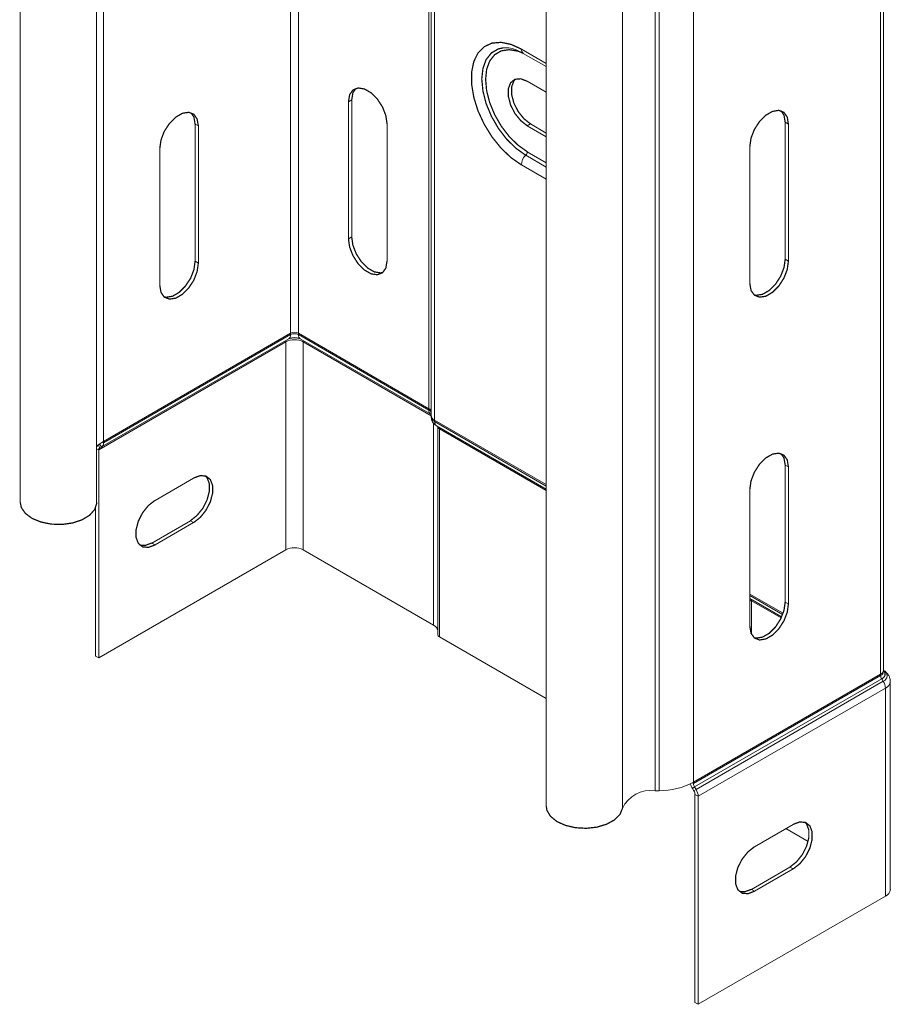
# Model space of a CAD drawing. Header units: millimetres. Extents: x 277 to 1082, y -1296 to 1314.
# Tile 14 of 29: x 365 to 469, y 5 to 122. Entities that reach past the tile are written whole.
import ezdxf

# ---------------------------------------------------------------- set-up
doc = ezdxf.new("R2010")
doc.units = ezdxf.units.MM
doc.linetypes.add('K5LT32768', pattern=[0])
doc.linetypes.add('K5LT32769', pattern=[0])

msp = doc.modelspace()

# ---------------------------------------------------------------- linework, layer by layer
at = {"color": 8, "linetype": 'K5LT32769', "lineweight": 15, "true_color": 0x808080}
for p, q in [((414.03, 75.68), (414.03, 294.03)), ((437.11, 28.08), (437.11, 246.49)), ((397.56, 84.66), (397.56, 166.64)), ((398.48, 84.66), (398.48, 166.52)), ((375.26, 71.79), (375.26, 156.97)), ((425.06, 118.51), (428.03, 116.8)), ((428.03, 104.45), (425.58, 105.86)), ((425.77, 106.28), (428.03, 104.98)), ((428.03, 103.01), (425.06, 104.72)), ((399.04, 83.64), (414.3, 74.83)), ((414.6, 73.93), (414.6, 49.88)), ((414.72, 74.14), (428.03, 66.46)), ((415.29, 73.28), (428.03, 65.93)), ((375.26, 71.62), (375.11, 71.7)), ((374.69, 70.76), (374.44, 70.91)), ((374.82, 71.02), (374.64, 71.36)), ((375, 71.1), (374.79, 71.48)), ((452.29, 53.43), (456.2, 51.17)), ((452.5, 52.78), (456.02, 50.75)), ((452.5, 52.78), (452.5, 48.77)), ((445.43, 31.11), (445.58, 31.03))]:
    msp.add_line(p, q, dxfattribs=at)
at = {"color": 7, "linetype": 'K5LT32768', "lineweight": 15}
for p, q in [((414.3, 74.9), (414.3, 293.73)), ((414.72, 74.31), (414.72, 293.14)), ((365.34, 283.34), (365.34, 64.51)), ((374.44, 64.51), (374.44, 282.72)), ((467.88, 44.07), (467.88, 262.9)), ((468.23, 44.56), (468.23, 263.27)), ((445.58, 31.19), (445.58, 250.03)), ((440.99, 30.17), (440.99, 249.01)), ((441.49, 30.18), (441.49, 249.01)), ((428.03, 247.15), (428.03, 28.32)), ((425.29, 118), (428.03, 116.43)), ((428.03, 113.37), (425.77, 114.67)), ((404.84, 112.47), (404.45, 112.24)), ((404.45, 112.24), (404.45, 95.91)), ((404.84, 112.47), (404.84, 96.14)), ((386.17, 109.57), (386.56, 109.35)), ((386.17, 93.24), (386.17, 109.57)), ((386.56, 93.01), (386.56, 109.35)), ((409.05, 93.26), (409.05, 109.59)), ((426.16, 109.59), (425.77, 109.37)), ((425.77, 109.37), (428.03, 108.06)), ((428.03, 108.51), (426.16, 109.59)), ((456.5, 109.8), (456.88, 109.58)), ((456.5, 109.8), (456.5, 93.47)), ((456.88, 93.25), (456.88, 109.58)), ((452.29, 106.92), (452.29, 90.59)), ((381.97, 106.69), (381.97, 90.36)), ((404.84, 96.14), (404.45, 95.91)), ((386.17, 93.24), (386.56, 93.01)), ((456.5, 93.47), (456.88, 93.25)), ((375.26, 71.79), (397.56, 84.66)), ((375.26, 71.62), (397.56, 84.5)), ((397.56, 84.66), (397.56, 84.5)), ((398.48, 84.66), (414.03, 75.68)), ((398.48, 84.66), (398.48, 84.5)), ((398.48, 84.5), (414.03, 75.52)), ((374.69, 70.76), (396.99, 83.64)), ((375.03, 71.12), (397.33, 83.99)), ((396.99, 83.64), (396.99, 58.86)), ((397.33, 83.99), (397.4, 84.03)), ((398.64, 84.03), (398.74, 83.98)), ((398.71, 83.99), (414.26, 75.01)), ((399.04, 83.64), (399.04, 58.86)), ((414.03, 75.68), (414.03, 75.52)), ((414.3, 74.9), (414.3, 74.73)), ((414.72, 74.31), (428.03, 66.63)), ((414.72, 74.31), (414.72, 74.14)), ((414.95, 73.64), (428.03, 66.09)), ((415.1, 73.55), (415.1, 48.77)), ((415.29, 73.28), (415.29, 48.5)), ((375.26, 71.79), (375.26, 71.62)), ((374.69, 70.76), (374.69, 45.99)), ((375, 71.1), (374.82, 71.02)), ((456.5, 68.97), (456.88, 68.75)), ((456.5, 68.97), (456.5, 52.64)), ((456.88, 52.42), (456.88, 68.75)), ((381.4, 64.76), (386, 67.42)), ((452.29, 66.1), (452.29, 49.77)), ((374.3, 63.86), (374.3, 46.21)), ((381.01, 59.68), (385.61, 62.33)), ((386, 62.11), (385.61, 62.33)), ((386, 62.11), (381.4, 59.45)), ((374.69, 45.99), (396.99, 58.86)), ((381.4, 59.45), (381.01, 59.68)), ((399.04, 58.86), (414.6, 49.88)), ((452.29, 53.6), (456.25, 51.31)), ((452.29, 53.06), (456.08, 50.87)), ((456.5, 52.64), (456.88, 52.42)), ((415.29, 48.5), (428.03, 41.15)), ((374.69, 45.99), (374.3, 46.21)), ((467.88, 44.07), (445.58, 31.19)), ((467.88, 43.9), (445.58, 31.03)), ((468.01, 43.49), (445.71, 30.62)), ((467.88, 44.07), (467.88, 43.9)), ((468.01, 43.49), (468.19, 43.21)), ((468.23, 44.39), (468.23, 44.56)), ((468.19, 43.21), (445.88, 30.33)), ((468.45, 42.39), (446.14, 29.51)), ((468.45, 42.39), (468.45, 17.61)), ((469.03, 18.43), (469.03, 43.2)), ((445.45, 30.43), (445.71, 30.62)), ((445.58, 31.19), (445.58, 31.03)), ((445.71, 30.62), (445.88, 30.33)), ((441.49, 30.18), (440.99, 30.17)), ((445.45, 30.43), (445.63, 30.15)), ((445.63, 30.15), (445.88, 30.33)), ((445.75, 29.74), (446.14, 29.51)), ((445.75, 29.74), (445.75, 4.96)), ((446.14, 29.51), (446.14, 4.74)), ((457.45, 26.17), (452.85, 23.51)), ((456.56, 25.66), (459.23, 24.12)), ((452.47, 18.43), (457.06, 21.08)), ((452.85, 18.21), (457.45, 20.86)), ((457.45, 20.86), (457.06, 21.08)), ((468.45, 17.61), (446.14, 4.74)), ((452.85, 18.21), (452.47, 18.43)), ((445.75, 4.96), (446.14, 4.74))]:
    msp.add_line(p, q, dxfattribs=at)
at = {"color": 7, "linetype": 'K5LT32768', "const_width": 0.15}
for points in [[(425.06, 104.72), (423.82, 105.58), (422.64, 106.71), (421.55, 108.06), (420.63, 109.56), (419.89, 111.15), (419.39, 112.76), (419.13, 114.32), (419.13, 115.76), (419.39, 117.02), (419.89, 118.05), (420.63, 118.79), (421.55, 119.22), (422.64, 119.31), (423.82, 119.07), (425.06, 118.51)], [(425.77, 114.67), (424.99, 114.97), (424.29, 114.91), (423.78, 114.5), (423.51, 113.79), (423.51, 112.87), (423.78, 111.84), (424.29, 110.84), (424.99, 109.98), (425.77, 109.37)], [(426.16, 109.59), (425.37, 110.21), (424.68, 111.07), (424.17, 112.07), (423.9, 113.09), (423.9, 114.01), (424.17, 114.72), (424.35, 114.93)], [(409.05, 109.59), (408.91, 110.58), (408.51, 111.61), (407.9, 112.55), (407.15, 113.3), (406.35, 113.76), (405.6, 113.88), (404.99, 113.64), (404.59, 113.07), (404.45, 112.24)], [(405.33, 113.82), (404.98, 113.3), (404.84, 112.47)], [(386.56, 109.35), (386.42, 110.17), (386.03, 110.74), (385.41, 110.98), (384.66, 110.86), (383.87, 110.4), (383.12, 109.65), (382.5, 108.71), (382.11, 107.68), (381.97, 106.69)], [(386.17, 109.57), (386.04, 110.4), (385.68, 110.93)], [(456.88, 109.58), (456.75, 110.4), (456.35, 110.97), (455.74, 111.21), (454.99, 111.09), (454.19, 110.63), (453.44, 109.88), (452.83, 108.94), (452.43, 107.91), (452.29, 106.92)], [(456.01, 111.16), (456.36, 110.63), (456.5, 109.8)], [(404.84, 96.14), (404.98, 95.15), (405.38, 94.12), (405.99, 93.18), (406.74, 92.43), (407.54, 91.97), (408.29, 91.85), (408.56, 91.91)], [(404.45, 95.91), (404.59, 94.93), (404.99, 93.9), (405.6, 92.95), (406.35, 92.2), (407.15, 91.74), (407.9, 91.63), (408.51, 91.87), (408.91, 92.43), (409.05, 93.26)], [(381.97, 90.36), (382.11, 89.53), (382.5, 88.97), (383.12, 88.73), (383.87, 88.84), (384.66, 89.3), (385.41, 90.05), (386.03, 91), (386.42, 92.03), (386.56, 93.01)], [(382.46, 89.01), (382.73, 88.95), (383.48, 89.07), (384.27, 89.53), (385.02, 90.28), (385.64, 91.22), (386.04, 92.25), (386.17, 93.24)], [(452.29, 90.59), (452.43, 89.76), (452.83, 89.2), (453.44, 88.96), (454.19, 89.07), (454.99, 89.54), (455.74, 90.28), (456.35, 91.23), (456.75, 92.26), (456.88, 93.25)], [(456.5, 93.47), (456.36, 92.48), (455.96, 91.45), (455.35, 90.51), (454.6, 89.76), (453.8, 89.3), (453.05, 89.18), (452.78, 89.24)], [(456.88, 68.75), (456.75, 69.58), (456.35, 70.14), (455.74, 70.38), (454.99, 70.27), (454.19, 69.81), (453.44, 69.06), (452.83, 68.11), (452.43, 67.08), (452.29, 66.1)], [(456.01, 70.33), (456.36, 69.8), (456.5, 68.97)], [(385.61, 62.33), (386.39, 62.95), (387.09, 63.81), (387.6, 64.81), (387.87, 65.83), (387.87, 66.75), (387.6, 67.46), (387.42, 67.67)], [(386, 67.42), (386.78, 67.71), (387.47, 67.65), (387.99, 67.24), (388.26, 66.53), (388.26, 65.61), (387.99, 64.58), (387.47, 63.58), (386.78, 62.72), (386, 62.11)], [(374.44, 64.51), (374.44, 64.38), (374.19, 63.65), (373.6, 62.98), (372.7, 62.44), (371.58, 62.07), (370.32, 61.89), (369.03, 61.93), (367.8, 62.18), (366.75, 62.61), (365.95, 63.2), (365.47, 63.89), (365.34, 64.51)], [(381.4, 59.45), (380.61, 59.16), (379.92, 59.22), (379.41, 59.63), (379.14, 60.34), (379.14, 61.26), (379.41, 62.29), (379.92, 63.29), (380.61, 64.15), (381.4, 64.76)], [(379.59, 59.43), (380.23, 59.39), (381.01, 59.68)], [(452.29, 49.77), (452.43, 48.94), (452.83, 48.37), (453.44, 48.13), (454.19, 48.25), (454.99, 48.71), (455.74, 49.46), (456.35, 50.4), (456.75, 51.43), (456.88, 52.42)], [(456.5, 52.64), (456.36, 51.66), (455.96, 50.63), (455.35, 49.68), (454.6, 48.93), (453.8, 48.47), (453.05, 48.35), (452.78, 48.41)], [(437.11, 28.08), (436.81, 27.35), (436.16, 26.7), (435.22, 26.19), (434.07, 25.84), (432.8, 25.7), (431.51, 25.77), (430.31, 26.05), (429.29, 26.51), (428.54, 27.12), (428.11, 27.82), (428.03, 28.32)], [(457.06, 21.08), (457.85, 21.7), (458.54, 22.56), (459.05, 23.56), (459.32, 24.58), (459.32, 25.5), (459.05, 26.21), (458.87, 26.42)], [(457.45, 20.86), (458.24, 21.47), (458.93, 22.33), (459.44, 23.33), (459.71, 24.36), (459.71, 25.28), (459.44, 25.99), (458.93, 26.4), (458.24, 26.46), (457.45, 26.17)], [(452.85, 23.51), (452.07, 22.9), (451.38, 22.04), (450.86, 21.04), (450.59, 20.01), (450.59, 19.09), (450.86, 18.38), (451.38, 17.97), (452.07, 17.91), (452.85, 18.21)], [(451.05, 18.18), (451.68, 18.14), (452.47, 18.43)]]:
    msp.add_lwpolyline(points, dxfattribs=at)
at = {"color": 8, "linetype": 'K5LT32769', "true_color": 0x808080, "const_width": 0.15}
for points in [[(425.58, 105.86), (424.42, 106.69), (423.31, 107.77), (422.32, 109.07), (421.49, 110.5), (420.86, 112.01), (420.48, 113.51), (420.34, 114.94), (420.48, 116.21), (420.86, 117.26), (421.49, 118.05), (422.32, 118.53), (422.8, 118.64)], [(425.31, 118), (424.67, 118.26), (423.61, 118.44), (422.67, 118.3), (421.88, 117.84), (421.29, 117.1), (420.92, 116.1), (420.8, 114.89), (420.92, 113.54), (421.29, 112.12), (421.88, 110.69), (422.67, 109.32), (423.61, 108.09), (424.67, 107.06), (425.77, 106.28)], [(452.29, 52.88), (452.38, 52.84), (452.5, 52.78)], [(468.23, 44.45), (468.31, 44.36), (468.39, 44.21), (468.41, 44.06), (468.39, 43.9), (468.31, 43.75), (468.18, 43.61), (468.01, 43.49)]]:
    msp.add_lwpolyline(points, dxfattribs=at)
at = {"color": 8, "linetype": 'K5LT32769', "lineweight": 15, "true_color": 0x808080}
for centre, radius, start, end in [((425.6, 118.45), 0.542, 173.666, 235.0217), ((397.01, 84.44), 0.547, 305.3033, 6.0092), ((399.02, 84.44), 0.547, 173.9908, 234.6968), ((397.34, 83.65), 0.344, 148.9964, 182.0961), ((398.02, 82.54), 1.61, 67.2456, 112.9045), ((398.7, 83.65), 0.344, 357.9033, 31.0042), ((414.58, 75.46), 0.547, 173.9908, 234.6968), ((415.27, 74.08), 0.547, 173.9906, 234.6968), ((414.94, 73.29), 0.344, 357.9042, 31.0033), ((452.16, 52.79), 0.344, 357.9033, 31.0042), ((467.63, 44.45), 0.604, 294.375, 354.3052), ((467.94, 43.87), 0.707, 290.3528, 65.6965), ((468.03, 43.31), 1.01, 294.4924, 352.969)]:
    msp.add_arc(centre, radius, start, end, dxfattribs=at)
at = {"color": 7, "linetype": 'K5LT32768', "lineweight": 15}
for centre, radius, start, end in [((426.78, 104.63), 1.72, 134.2151, 177.0995), ((425.15, 106.31), 0.626, 314.2158, 357.0992), ((398.02, 83.78), 0.999, 62.6097, 117.3903), ((398.02, 83.61), 0.999, 62.6097, 117.3903), ((398.02, 81.66), 2.23, 62.6097, 117.3903), ((398.02, 82.07), 2.05, 70.194, 108.7779), ((413.85, 75.27), 0.453, 5.6949, 65.6251), ((413.85, 75.11), 0.453, 5.6949, 65.6251), ((415.02, 74.97), 0.729, 185.6947, 245.6254), ((415.02, 74.8), 0.729, 185.6947, 245.6254), ((415.42, 73.58), 0.327, 185.6947, 245.6252), ((377.32, 68.14), 4.19, 119.4832, 133.3489), ((374.73, 71.56), 0.534, 300.5526, 6.428), ((374.96, 70.79), 0.267, 120.5533, 186.4274), ((398.02, 56.88), 2.23, 62.6097, 117.3903), ((414.25, 49.1), 0.855, 5.6947, 65.6254), ((415.42, 48.8), 0.327, 185.6947, 245.6252), ((467.63, 44.62), 0.604, 294.375, 354.3052), ((468.69, 43.93), 0.807, 182.123, 213.003), ((466.83, 42.33), 1.61, 2.1236, 33.0029), ((441.53, 38.77), 8.59, 269.7167, 298.1194), ((446.94, 31.37), 1.76, 192.1923, 212.2354), ((446.38, 31.06), 0.807, 182.123, 213.003), ((440.47, 26.49), 3.72, 81.9514, 154.7613), ((444.95, 29.71), 0.807, 2.1236, 33.0024), ((444.53, 29.45), 1.61, 2.1236, 33.0029), ((468.03, 18.53), 1.01, 294.3747, 354.3052)]:
    msp.add_arc(centre, radius, start, end, dxfattribs=at)
for points, knots in [([(423.06, 118.65), (423.02, 118.66), (422.73, 118.68), (422.49, 118.57), (422.28, 118.48)], [0, 0, 0, 0, 0.147909, 1, 1, 1, 1]), ([(422.85, 118.62), (422.96, 118.64), (423.27, 118.71), (423.98, 118.59), (424.71, 118.32), (425.17, 118.07), (425.29, 118)], [0, 0, 0, 0, 0.176465, 0.514048, 0.874218, 1, 1, 1, 1]), ([(414.3, 74.73), (414.32, 74.57), (414.35, 74.27), (414.6, 73.89), (414.83, 73.72), (414.95, 73.64)], [0, 0, 0, 0, 0.362455, 0.665291, 1, 1, 1, 1]), ([(469.03, 43.2), (469.02, 43.33), (469, 43.57), (468.85, 43.91), (468.62, 44.21), (468.41, 44.37), (468.31, 44.45)], [0, 0, 0, 0, 0.256691, 0.51066, 0.75926, 1, 1, 1, 1])]:
    msp.add_open_spline(points, degree=3, knots=knots, dxfattribs=at)

doc.saveas('drawing.dxf')
